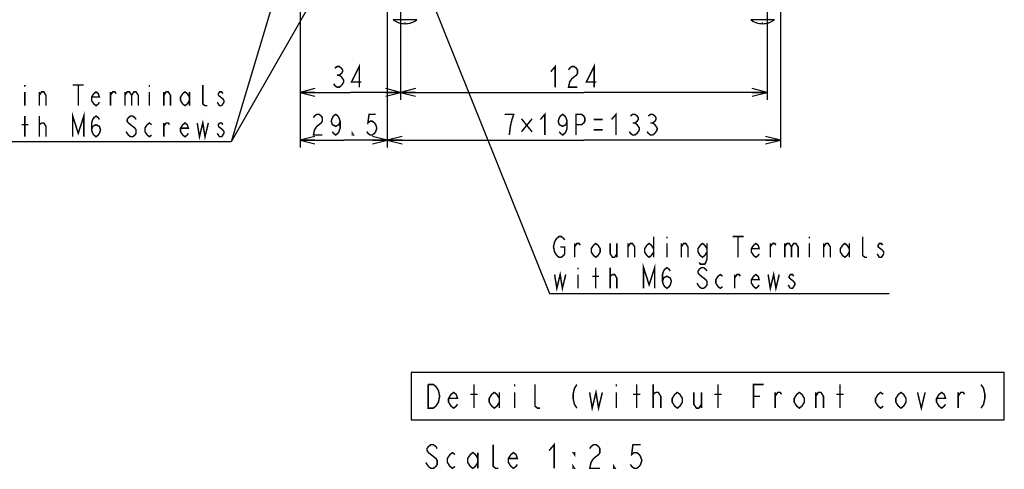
# Model space of a CAD drawing. Extents: x 28 to 410, y 36 to 287.
# Tile 23 of 40: x 191 to 324, y 49 to 110. Entities that reach past the tile are written whole.
import ezdxf

# ---------------------------------------------------------------- set-up
doc = ezdxf.new("R2010")
doc.units = 0
doc.header["$LTSCALE"] = 23.1
doc.layers.get('0').update_dxf_attribs({"linetype": 'CONTINUOUS'})
for name, color, linetype in [('ALL_CURVE', 7, 'CONTINUOUS'), ('ALL_DIM', 7, 'CONTINUOUS'), ('ALL_NOTE', 7, 'CONTINUOUS')]:
    doc.layers.add(name, color=color, linetype=linetype)
doc.dimstyles.get("Standard").update_dxf_attribs({"dimtxt": 2.5, "dimasz": 2.5, "dimexe": 1.25, "dimexo": 0.625, "dimtad": 1, "dimcen": 2.5, "dimazin": 3, "dimtfac": 1, "dimtmove": 0, "dimatfit": 3})

# ---------------------------------------------------------------- blocks, each defined once
blk = doc.blocks.new('_OPEN')
at = {"color": 0, "linetype": 'BYBLOCK'}
for p, q in [((0, 0), (-1, 0.25)), ((-1, -0.25), (0, 0)), ((-1, 0), (0, 0))]:
    blk.add_line(p, q, dxfattribs=at)
blk = doc.blocks.new('*D20')
at = {"layer": 'ALL_DIM', "color": 2, "linetype": 'CONTINUOUS'}
for p, q in [((242.13, 122.14), (242.13, 98.89)), ((228.53, 110.84), (228.53, 98.89)), ((228.53, 99.89), (235.33, 99.89)), ((242.13, 99.89), (235.33, 99.89))]:
    blk.add_line(p, q, dxfattribs=at)
at = {"layer": 'ALL_DIM', "color": 2, "linetype": 'CONTINUOUS', "xscale": 2, "yscale": 2, "zscale": 2, "rotation": 180}
blk.add_blockref('_OPEN', (228.53, 99.89), dxfattribs=at)
at = {"layer": 'ALL_DIM', "color": 2, "linetype": 'CONTINUOUS', "xscale": 2, "yscale": 2, "zscale": 2}
blk.add_blockref('_OPEN', (242.13, 99.89), dxfattribs=at)
blk = doc.blocks.new('*D21')
at = {"layer": 'ALL_DIM', "color": 2, "linetype": 'CONTINUOUS'}
for p, q in [((242.13, 122.14), (242.13, 98.89)), ((291.73, 122.14), (291.73, 98.89)), ((242.13, 99.89), (266.93, 99.89)), ((291.73, 99.89), (266.93, 99.89))]:
    blk.add_line(p, q, dxfattribs=at)
at = {"layer": 'ALL_DIM', "color": 2, "linetype": 'CONTINUOUS', "xscale": 2, "yscale": 2, "zscale": 2, "rotation": 180}
blk.add_blockref('_OPEN', (242.13, 99.89), dxfattribs=at)
at = {"layer": 'ALL_DIM', "color": 2, "linetype": 'CONTINUOUS', "xscale": 2, "yscale": 2, "zscale": 2}
blk.add_blockref('_OPEN', (291.73, 99.89), dxfattribs=at)
blk = doc.blocks.new('*D35')
at = {"layer": 'ALL_DIM', "color": 2, "linetype": 'CONTINUOUS'}
for p, q in [((240.33, 141.74), (240.33, 92.42)), ((228.53, 114.14), (228.53, 92.42)), ((228.53, 93.42), (234.43, 93.42)), ((240.33, 93.42), (234.43, 93.42))]:
    blk.add_line(p, q, dxfattribs=at)
at = {"layer": 'ALL_DIM', "color": 2, "linetype": 'CONTINUOUS', "xscale": 2, "yscale": 2, "zscale": 2, "rotation": 180}
blk.add_blockref('_OPEN', (228.53, 93.42), dxfattribs=at)
at = {"layer": 'ALL_DIM', "color": 2, "linetype": 'CONTINUOUS', "xscale": 2, "yscale": 2, "zscale": 2}
blk.add_blockref('_OPEN', (240.33, 93.42), dxfattribs=at)
blk = doc.blocks.new('*D36')
at = {"layer": 'ALL_DIM', "color": 2, "linetype": 'CONTINUOUS'}
for p, q in [((240.33, 141.74), (240.33, 92.42)), ((293.53, 141.74), (293.53, 92.42)), ((240.33, 93.42), (266.93, 93.42)), ((293.53, 93.42), (266.93, 93.42))]:
    blk.add_line(p, q, dxfattribs=at)
at = {"layer": 'ALL_DIM', "color": 2, "linetype": 'CONTINUOUS', "xscale": 2, "yscale": 2, "zscale": 2, "rotation": 180}
blk.add_blockref('_OPEN', (240.33, 93.42), dxfattribs=at)
at = {"layer": 'ALL_DIM', "color": 2, "linetype": 'CONTINUOUS', "xscale": 2, "yscale": 2, "zscale": 2}
blk.add_blockref('_OPEN', (293.53, 93.42), dxfattribs=at)

msp = doc.modelspace()

# ---------------------------------------------------------------- linework, layer by layer
at = {"color": 7, "linetype": 'CONTINUOUS'}
for p, q in [((244.313, 109.714), (241.144, 109.714)), ((292.713, 109.714), (289.544, 109.714))]:
    msp.add_line(p, q, dxfattribs=at)
for centre in [(242.728, 111.775), (291.128, 111.775)]:
    msp.add_arc(centre, 2.6, 232.45567, 307.54433, dxfattribs=at)
at = {"layer": 'ALL_CURVE', "color": 40, "linetype": 'CONTINUOUS'}
for p, q in [((242.728, 109.175), (242.728, 109.329)), ((291.128, 109.175), (291.128, 109.329))]:
    msp.add_line(p, q, dxfattribs=at)
for centre in [(242.728, 111.775), (291.128, 111.775)]:
    msp.add_arc(centre, 2.6, 250.21683, 289.78317, dxfattribs=at)
at = {"layer": 'ALL_DIM', "color": 2, "linetype": 'CONTINUOUS', "const_width": 0.2}
for points in [[(233.223, 103.153), (233.524, 103.386), (233.825, 103.386), (234.126, 103.153), (234.276, 102.919), (234.276, 102.686), (234.126, 102.453), (233.825, 102.219), (234.126, 101.986), (234.276, 101.753), (234.427, 101.519), (234.427, 101.286), (234.126, 100.819)], [(236.534, 100.586), (236.534, 103.386), (235.48, 101.286), (236.835, 101.286)], [(262.452, 102.686), (263.054, 103.386), (263.054, 100.586)], [(264.86, 102.919), (265.01, 103.153), (265.311, 103.386), (265.612, 103.386), (265.913, 103.153), (266.064, 102.919), (266.064, 102.453), (265.913, 102.219), (265.612, 101.986), (265.311, 101.753), (265.01, 101.286), (264.86, 100.586), (266.064, 100.586)], [(268.321, 100.586), (268.321, 103.386), (267.268, 101.286), (268.622, 101.286)], [(233.524, 102.219), (233.825, 102.219)], [(234.126, 100.819), (233.825, 100.586), (233.524, 100.586), (233.223, 100.819), (233.072, 101.053)], [(230.331, 96.455), (230.481, 96.688), (230.782, 96.921), (231.083, 96.921), (231.384, 96.688), (231.535, 96.455), (231.535, 95.988), (231.384, 95.755), (231.083, 95.521), (230.782, 95.288), (230.481, 94.821), (230.331, 94.121), (231.535, 94.121)], [(233.943, 95.988), (233.792, 95.521), (233.341, 95.288), (232.889, 95.521), (232.739, 95.988), (232.889, 96.455), (233.04, 96.688), (233.341, 96.921), (233.642, 96.688), (233.792, 96.455), (233.943, 95.988), (233.943, 95.055), (233.792, 94.588), (233.642, 94.355), (233.341, 94.121), (233.04, 94.355), (232.889, 94.588)], [(238.759, 96.921), (237.856, 96.921), (237.705, 95.755), (238.006, 95.988), (238.307, 95.988), (238.608, 95.755), (238.759, 95.521), (238.909, 95.055), (238.759, 94.588), (238.608, 94.355), (238.307, 94.121), (238.006, 94.121), (237.705, 94.355), (237.555, 94.588)], [(256.836, 94.121), (256.986, 95.288), (257.137, 95.988), (257.287, 96.455), (257.438, 96.921), (256.234, 96.921)], [(258.491, 96.309), (259.921, 94.559)], [(259.921, 96.309), (258.491, 94.559)], [(261.05, 96.221), (261.652, 96.921), (261.652, 94.121)], [(264.662, 95.988), (264.511, 95.521), (264.06, 95.288), (263.608, 95.521), (263.458, 95.988), (263.608, 96.455), (263.759, 96.688), (264.06, 96.921), (264.361, 96.688), (264.511, 96.455), (264.662, 95.988), (264.662, 95.055), (264.511, 94.588), (264.361, 94.355), (264.06, 94.121), (263.759, 94.355), (263.608, 94.588)], [(265.866, 94.121), (265.866, 96.921), (266.618, 96.921), (266.919, 96.688), (267.07, 96.455), (267.07, 95.988), (266.919, 95.755), (266.618, 95.521), (265.866, 95.521)], [(268.274, 96.221), (269.478, 96.221)], [(270.682, 96.221), (271.284, 96.921), (271.284, 94.121)], [(273.24, 96.688), (273.541, 96.921), (273.842, 96.921), (274.143, 96.688), (274.294, 96.455), (274.294, 96.221), (274.143, 95.988), (273.842, 95.755), (274.143, 95.521), (274.294, 95.288), (274.444, 95.055), (274.444, 94.821), (274.143, 94.355)], [(275.648, 96.688), (275.949, 96.921), (276.25, 96.921), (276.551, 96.688), (276.702, 96.455), (276.702, 96.221), (276.551, 95.988), (276.25, 95.755), (276.551, 95.521), (276.702, 95.288), (276.852, 95.055), (276.852, 94.821), (276.551, 94.355)], [(235.749, 94.121), (235.598, 94.121), (235.598, 94.355), (235.749, 94.121)], [(268.274, 94.821), (269.478, 94.821)], [(274.143, 94.355), (273.842, 94.121), (273.541, 94.121), (273.24, 94.355), (273.09, 94.588)], [(273.541, 95.755), (273.842, 95.755)], [(276.551, 94.355), (276.25, 94.121), (275.949, 94.121), (275.648, 94.355), (275.498, 94.588)], [(275.949, 95.755), (276.25, 95.755)]]:
    msp.add_lwpolyline(points, dxfattribs=at)
at = {"layer": 'ALL_NOTE', "color": 2, "linetype": 'CONTINUOUS'}
for p, q in [((236.914, 152.321), (219.219, 93.187)), ((246.668, 141.183), (219.219, 93.187)), ((242.908, 120.882), (262.271, 72.693)), ((218.969, 93.187), (185.257, 93.187)), ((218.969, 93.187), (185.257, 93.187)), ((219.219, 93.187), (218.969, 93.187)), ((219.219, 93.187), (218.969, 93.187)), ((262.271, 72.693), (262.521, 72.693)), ((262.521, 72.693), (308.273, 72.693))]:
    msp.add_line(p, q, dxfattribs=at)
at = {"layer": 'ALL_NOTE', "color": 2, "linetype": 'CONTINUOUS', "const_width": 0.2}
for points in [[(191.277, 100.887), (191.277, 100.654)], [(191.277, 99.954), (191.277, 98.087)], [(193.233, 98.087), (193.233, 99.954)], [(193.233, 99.487), (193.534, 99.954), (193.835, 99.954), (194.136, 99.487), (194.136, 98.087)], [(197.748, 100.887), (199.253, 100.887)], [(198.501, 100.887), (198.501, 98.087)], [(201.36, 98.554), (201.21, 98.321), (200.909, 98.087), (200.608, 98.321), (200.307, 98.787), (200.307, 99.254), (200.608, 99.721), (200.909, 99.954), (201.21, 99.721), (201.36, 99.254), (200.307, 99.254)], [(202.865, 98.087), (202.865, 99.954)], [(202.865, 99.487), (203.166, 99.954), (203.467, 99.954), (203.618, 99.721)], [(204.822, 99.954), (204.822, 98.087)], [(204.822, 99.487), (205.123, 99.954), (205.424, 99.954), (205.725, 99.487), (205.725, 98.087)], [(205.725, 99.487), (206.026, 99.954), (206.327, 99.954), (206.628, 99.487), (206.628, 98.087)], [(208.133, 100.887), (208.133, 100.654)], [(208.133, 99.954), (208.133, 98.087)], [(210.089, 98.087), (210.089, 99.954)], [(210.089, 99.487), (210.39, 99.954), (210.691, 99.954), (210.992, 99.487), (210.992, 98.087)], [(213.551, 98.787), (213.25, 98.321), (212.949, 98.087), (212.648, 98.321), (212.347, 98.787), (212.347, 99.254), (212.648, 99.721), (212.949, 99.954), (213.25, 99.721), (213.551, 99.254)], [(213.551, 99.954), (213.551, 98.087)], [(215.959, 98.087), (215.658, 98.087), (215.357, 98.321), (215.357, 100.887)], [(218.066, 99.721), (217.915, 99.954), (217.614, 99.954), (217.464, 99.721), (217.464, 99.487)], [(217.915, 98.087), (217.614, 98.087), (217.464, 98.321), (217.313, 98.554)], [(217.464, 99.487), (218.066, 99.021), (218.216, 98.787), (218.216, 98.554), (217.915, 98.087)], [(197.748, 93.887), (197.748, 96.687), (198.501, 94.354), (199.253, 96.687), (199.253, 93.887)], [(191.277, 93.887), (191.277, 96.687)], [(193.233, 93.887), (193.233, 96.687)], [(200.307, 94.821), (200.457, 95.287), (200.909, 95.521), (201.36, 95.287), (201.511, 94.821), (201.36, 94.354), (201.21, 94.121), (200.909, 93.887), (200.608, 94.121), (200.457, 94.354), (200.307, 94.821), (200.307, 95.754), (200.457, 96.221), (200.608, 96.454), (200.909, 96.687), (201.21, 96.454), (201.36, 96.221)], [(206.327, 96.221), (206.176, 96.454), (205.875, 96.687), (205.574, 96.687), (205.273, 96.454), (205.123, 96.221), (205.123, 95.987), (205.273, 95.754)], [(214.604, 95.754), (214.905, 93.887), (215.357, 95.754), (215.658, 93.887), (216.109, 95.754)], [(190.825, 95.521), (191.728, 95.521)], [(193.233, 95.521), (193.534, 95.754)], [(193.534, 95.754), (193.835, 95.754), (194.136, 95.287), (194.136, 93.887)], [(205.273, 95.754), (206.176, 95.054), (206.327, 94.821), (206.327, 94.354), (206.176, 94.121), (205.875, 93.887), (205.574, 93.887), (205.273, 94.121), (205.123, 94.354), (204.972, 94.587)], [(208.434, 94.121), (208.133, 93.887), (207.832, 94.121), (207.531, 94.587), (207.531, 95.054), (207.832, 95.521), (208.133, 95.754), (208.434, 95.521)], [(210.089, 93.887), (210.089, 95.754)], [(210.089, 95.287), (210.39, 95.754), (210.691, 95.754), (210.842, 95.521)], [(213.4, 94.354), (213.25, 94.121), (212.949, 93.887), (212.648, 94.121), (212.347, 94.587), (212.347, 95.054), (212.648, 95.521), (212.949, 95.754), (213.25, 95.521), (213.4, 95.054), (212.347, 95.054)], [(218.066, 95.521), (217.915, 95.754), (217.614, 95.754), (217.464, 95.521), (217.464, 95.287)], [(217.464, 95.287), (218.066, 94.821), (218.216, 94.587), (218.216, 94.354), (217.915, 93.887)], [(217.915, 93.887), (217.614, 93.887), (217.464, 94.121), (217.313, 94.354)], [(262.972, 79.693), (263.273, 80.159), (263.574, 80.393), (263.875, 80.393), (264.176, 80.159), (264.327, 79.926)], [(276.367, 80.393), (276.367, 77.593)], [(278.173, 80.393), (278.173, 80.159)], [(287.052, 80.393), (288.557, 80.393)], [(287.805, 80.393), (287.805, 77.593)], [(297.437, 80.393), (297.437, 80.159)], [(305.263, 77.593), (304.962, 77.593), (304.66, 77.826), (304.66, 80.393)], [(263.273, 77.826), (262.972, 78.293), (262.822, 78.993), (262.972, 79.693)], [(263.725, 78.993), (264.327, 78.993), (264.327, 78.059), (264.176, 77.826), (263.875, 77.593), (263.574, 77.593), (263.273, 77.826)], [(265.681, 77.593), (265.681, 79.459)], [(265.681, 78.993), (265.982, 79.459), (266.283, 79.459), (266.434, 79.226)], [(269.143, 78.293), (268.842, 77.826), (268.54, 77.593), (268.24, 77.826), (267.939, 78.293), (267.939, 78.759), (268.24, 79.226), (268.54, 79.459), (268.842, 79.226), (269.143, 78.759), (269.143, 78.293)], [(270.497, 79.459), (270.497, 78.059), (270.798, 77.593), (271.099, 77.593), (271.4, 78.059)], [(271.4, 79.459), (271.4, 77.593)], [(272.905, 77.593), (272.905, 79.459)], [(272.905, 78.993), (273.206, 79.459), (273.507, 79.459), (273.808, 78.993), (273.808, 77.593)], [(276.367, 78.293), (276.066, 77.826), (275.765, 77.593), (275.464, 77.826), (275.163, 78.293), (275.163, 78.759), (275.464, 79.226), (275.765, 79.459), (276.066, 79.226), (276.367, 78.759)], [(278.173, 79.459), (278.173, 77.593)], [(280.129, 77.593), (280.129, 79.459)], [(280.129, 78.993), (280.43, 79.459), (280.731, 79.459), (281.032, 78.993), (281.032, 77.593)], [(283.591, 78.293), (283.29, 77.826), (282.989, 77.593), (282.688, 77.826), (282.387, 78.293), (282.387, 78.759), (282.688, 79.226), (282.989, 79.459), (283.29, 79.226), (283.591, 78.759)], [(283.591, 79.459), (283.591, 77.359), (283.44, 76.893), (283.29, 76.659), (282.688, 76.659), (282.537, 76.893)], [(290.664, 78.059), (290.514, 77.826), (290.213, 77.593), (289.912, 77.826), (289.611, 78.293), (289.611, 78.759), (289.912, 79.226), (290.213, 79.459), (290.514, 79.226), (290.664, 78.759), (289.611, 78.759)], [(292.169, 77.593), (292.169, 79.459)], [(292.169, 78.993), (292.47, 79.459), (292.771, 79.459), (292.922, 79.226)], [(294.126, 79.459), (294.126, 77.593)], [(294.126, 78.993), (294.427, 79.459), (294.728, 79.459), (295.029, 78.993), (295.029, 77.593)], [(295.029, 78.993), (295.33, 79.459), (295.63, 79.459), (295.932, 78.993), (295.932, 77.593)], [(297.437, 79.459), (297.437, 77.593)], [(299.393, 77.593), (299.393, 79.459)], [(299.393, 78.993), (299.694, 79.459), (299.995, 79.459), (300.296, 78.993), (300.296, 77.593)], [(302.855, 78.293), (302.554, 77.826), (302.253, 77.593), (301.952, 77.826), (301.651, 78.293), (301.651, 78.759), (301.952, 79.226), (302.253, 79.459), (302.554, 79.226), (302.855, 78.759)], [(302.855, 79.459), (302.855, 77.593)], [(307.37, 79.226), (307.219, 79.459), (306.918, 79.459), (306.768, 79.226), (306.768, 78.993), (307.37, 78.526)], [(307.37, 78.526), (307.52, 78.293), (307.52, 78.059)], [(307.52, 78.059), (307.219, 77.593), (306.918, 77.593), (306.768, 77.826), (306.617, 78.059)], [(266.133, 76.193), (266.133, 75.959)], [(268.54, 73.393), (268.54, 76.193)], [(270.497, 73.393), (270.497, 76.193)], [(275.012, 73.393), (275.012, 76.193), (275.765, 73.859), (276.517, 76.193), (276.517, 73.393)], [(277.57, 74.326), (277.721, 74.793), (278.173, 75.026), (278.624, 74.793), (278.775, 74.326), (278.624, 73.859), (278.474, 73.626), (278.173, 73.393), (277.872, 73.626), (277.721, 73.859), (277.57, 74.326), (277.57, 75.259), (277.721, 75.726), (277.872, 75.959), (278.173, 76.193), (278.474, 75.959), (278.624, 75.726)], [(283.591, 75.726), (283.44, 75.959), (283.139, 76.193), (282.838, 76.193), (282.537, 75.959), (282.387, 75.726), (282.387, 75.493), (282.537, 75.259)], [(262.972, 75.259), (263.273, 73.393), (263.725, 75.259), (264.025, 73.393), (264.477, 75.259)], [(266.133, 75.259), (266.133, 73.393)], [(268.089, 75.026), (268.992, 75.026)], [(270.497, 75.026), (270.798, 75.259)], [(270.798, 75.259), (271.099, 75.259), (271.4, 74.793), (271.4, 73.393)], [(282.537, 75.259), (283.44, 74.559), (283.591, 74.326), (283.591, 73.859), (283.44, 73.626), (283.139, 73.393), (282.838, 73.393), (282.537, 73.626)], [(285.698, 73.626), (285.397, 73.393), (285.096, 73.626), (284.795, 74.093), (284.795, 74.559), (285.096, 75.026), (285.397, 75.259), (285.698, 75.026)], [(287.353, 73.393), (287.353, 75.259)], [(287.353, 74.793), (287.654, 75.259), (287.955, 75.259), (288.106, 75.026)], [(290.664, 73.859), (290.514, 73.626), (290.213, 73.393), (289.912, 73.626), (289.611, 74.093), (289.611, 74.559), (289.912, 75.026), (290.213, 75.259), (290.514, 75.026), (290.664, 74.559), (289.611, 74.559)], [(291.868, 75.259), (292.169, 73.393), (292.621, 75.259), (292.922, 73.393), (293.373, 75.259)], [(295.33, 75.026), (295.179, 75.259), (294.878, 75.259), (294.728, 75.026), (294.728, 74.793)], [(294.728, 74.793), (295.33, 74.326), (295.48, 74.093), (295.48, 73.859)], [(282.537, 73.626), (282.236, 74.093)], [(294.878, 73.393), (294.577, 73.859)], [(295.48, 73.859), (295.179, 73.393), (294.878, 73.393)], [(245.869, 60.389), (246.557, 60.389), (246.901, 60.122), (247.073, 59.856), (247.245, 59.589), (247.417, 58.789), (247.245, 57.989), (246.901, 57.456)], [(246.901, 57.456), (246.557, 57.189), (245.869, 57.189), (245.869, 60.389)], [(252.061, 57.189), (252.061, 60.389)], [(257.565, 60.389), (257.565, 60.122)], [(261.005, 57.189), (260.661, 57.189), (260.317, 57.456), (260.317, 60.389)], [(265.993, 60.389), (265.649, 59.856), (265.477, 59.056), (265.477, 58.522), (265.649, 57.722), (265.993, 57.189)], [(271.325, 60.389), (271.325, 60.122)], [(274.077, 57.189), (274.077, 60.389)], [(276.313, 57.189), (276.313, 60.389)], [(285.085, 57.189), (285.085, 60.389)], [(289.901, 57.189), (289.901, 60.389), (291.277, 60.389)], [(301.597, 57.189), (301.597, 60.389)], [(320.689, 60.389), (321.033, 59.856), (321.205, 59.056), (321.205, 58.522), (321.033, 57.722), (320.689, 57.189)], [(249.825, 57.722), (249.653, 57.456), (249.309, 57.189), (248.965, 57.456), (248.621, 57.989), (248.621, 58.522), (248.965, 59.056), (249.309, 59.322), (249.653, 59.056), (249.825, 58.522), (248.621, 58.522)], [(251.545, 59.056), (252.577, 59.056)], [(255.501, 57.989), (255.157, 57.456), (254.813, 57.189), (254.469, 57.456), (254.125, 57.989), (254.125, 58.522), (254.469, 59.056), (254.813, 59.322), (255.157, 59.056), (255.501, 58.522)], [(255.501, 59.322), (255.501, 57.189)], [(257.565, 59.322), (257.565, 57.189)], [(267.713, 59.322), (268.057, 57.189), (268.573, 59.322), (268.917, 57.189), (269.433, 59.322)], [(271.325, 59.322), (271.325, 57.189)], [(273.561, 59.056), (274.593, 59.056)], [(276.313, 59.056), (276.657, 59.322)], [(276.657, 59.322), (277.001, 59.322), (277.345, 58.789), (277.345, 57.189)], [(280.269, 57.989), (279.925, 57.456), (279.581, 57.189), (279.237, 57.456), (278.893, 57.989), (278.893, 58.522), (279.237, 59.056), (279.581, 59.322), (279.925, 59.056), (280.269, 58.522), (280.269, 57.989)], [(281.817, 59.322), (281.817, 57.722), (282.161, 57.189), (282.505, 57.189), (282.849, 57.722)], [(282.849, 59.322), (282.849, 57.189)], [(284.569, 59.056), (285.601, 59.056)], [(289.901, 58.789), (290.761, 58.789)], [(292.825, 57.189), (292.825, 59.322)], [(292.825, 58.789), (293.169, 59.322), (293.513, 59.322), (293.685, 59.056)], [(296.781, 57.989), (296.437, 57.456), (296.093, 57.189), (295.749, 57.456), (295.405, 57.989), (295.405, 58.522), (295.749, 59.056), (296.093, 59.322), (296.437, 59.056), (296.781, 58.522), (296.781, 57.989)], [(298.329, 57.189), (298.329, 59.322)], [(298.329, 58.789), (298.673, 59.322), (299.017, 59.322), (299.361, 58.789), (299.361, 57.189)], [(301.081, 59.056), (302.113, 59.056)], [(307.445, 57.456), (307.101, 57.189), (306.757, 57.456), (306.413, 57.989), (306.413, 58.522), (306.757, 59.056), (307.101, 59.322), (307.445, 59.056)], [(310.541, 57.989), (310.197, 57.456), (309.853, 57.189), (309.509, 57.456), (309.165, 57.989), (309.165, 58.522), (309.509, 59.056), (309.853, 59.322), (310.197, 59.056), (310.541, 58.522), (310.541, 57.989)], [(312.089, 59.322), (312.605, 57.189), (313.121, 59.322)], [(315.873, 57.722), (315.701, 57.456), (315.357, 57.189), (315.013, 57.456), (314.669, 57.989), (314.669, 58.522), (315.013, 59.056), (315.357, 59.322), (315.701, 59.056), (315.873, 58.522), (314.669, 58.522)], [(317.593, 57.189), (317.593, 59.322)], [(317.593, 58.789), (317.937, 59.322), (318.281, 59.322), (318.453, 59.056)], [(247.086, 51.716), (246.914, 51.983), (246.57, 52.25), (246.226, 52.25), (245.882, 51.983), (245.71, 51.716), (245.71, 51.45), (245.882, 51.183), (246.226, 50.916)], [(255.342, 49.05), (254.998, 49.05), (254.654, 49.316), (254.654, 52.25)], [(262.222, 51.45), (262.91, 52.25), (262.91, 49.05)], [(267.726, 51.716), (267.898, 51.983), (268.242, 52.25), (268.586, 52.25), (268.93, 51.983), (269.102, 51.716), (269.102, 51.183), (268.93, 50.916)], [(274.606, 52.25), (273.574, 52.25), (273.402, 50.916), (273.746, 51.183), (274.09, 51.183), (274.434, 50.916), (274.606, 50.65), (274.778, 50.116), (274.606, 49.583), (274.434, 49.316), (274.09, 49.05), (273.746, 49.05), (273.402, 49.316), (273.23, 49.583)], [(246.226, 50.916), (246.914, 50.383), (247.086, 50.116), (247.086, 49.583), (246.914, 49.316), (246.57, 49.05), (246.226, 49.05), (245.882, 49.316)], [(249.494, 49.316), (249.15, 49.05), (248.806, 49.316), (248.462, 49.85), (248.462, 50.383), (248.806, 50.916), (249.15, 51.183), (249.494, 50.916)], [(252.59, 49.85), (252.246, 49.316), (251.902, 49.05), (251.558, 49.316), (251.214, 49.85), (251.214, 50.383), (251.558, 50.916), (251.902, 51.183), (252.246, 50.916), (252.59, 50.383)], [(252.59, 51.183), (252.59, 49.05)], [(257.922, 49.583), (257.75, 49.316), (257.406, 49.05), (257.062, 49.316), (256.718, 49.85), (256.718, 50.383), (257.062, 50.916), (257.406, 51.183), (257.75, 50.916), (257.922, 50.383), (256.718, 50.383)], [(265.662, 51.183), (265.662, 50.916), (265.49, 51.183), (265.662, 51.183)], [(268.93, 50.916), (268.242, 50.383), (267.898, 49.85), (267.726, 49.05), (269.102, 49.05)], [(245.882, 49.316), (245.538, 49.85)], [(265.662, 49.05), (265.49, 49.05), (265.49, 49.316), (265.662, 49.05)], [(271.166, 49.05), (270.994, 49.05), (270.994, 49.316), (271.166, 49.05)]]:
    msp.add_lwpolyline(points, dxfattribs=at)
at = {"layer": 'ALL_NOTE', "color": 2, "linetype": 'CONTINUOUS'}
msp.add_lwpolyline([(243.581, 55.589), (323.837, 55.589), (323.837, 61.989), (243.581, 61.989), (243.581, 55.589)], dxfattribs=at)

# ---------------------------------------------------------------- dimensions: what is measured, and where the dimension line sits
at = {"layer": 'ALL_DIM', "color": 2, "linetype": 'CONTINUOUS'}
for base, p1, p2, picture, middle in [((240.328, 93.421), (228.528, 114.135), (240.328, 141.735), '*D35', (229.729, 94.121)), ((293.528, 93.421), (240.328, 141.735), (293.528, 141.735), '*D36', (255.632, 94.121)), ((242.128, 99.886), (228.528, 110.835), (242.128, 122.135), '*D20', (232.47, 100.586)), ((291.728, 99.886), (242.128, 122.135), (291.728, 122.135), '*D21', (261.85, 100.586))]:
    dim = msp.add_linear_dim(base=base, p1=p1, p2=p2, dimstyle='Standard', dxfattribs=at)
    dim.commit()
    dim.dimension.update_dxf_attribs({"geometry": picture, "text_midpoint": middle, "dimtype": 128})

doc.saveas('drawing.dxf')
